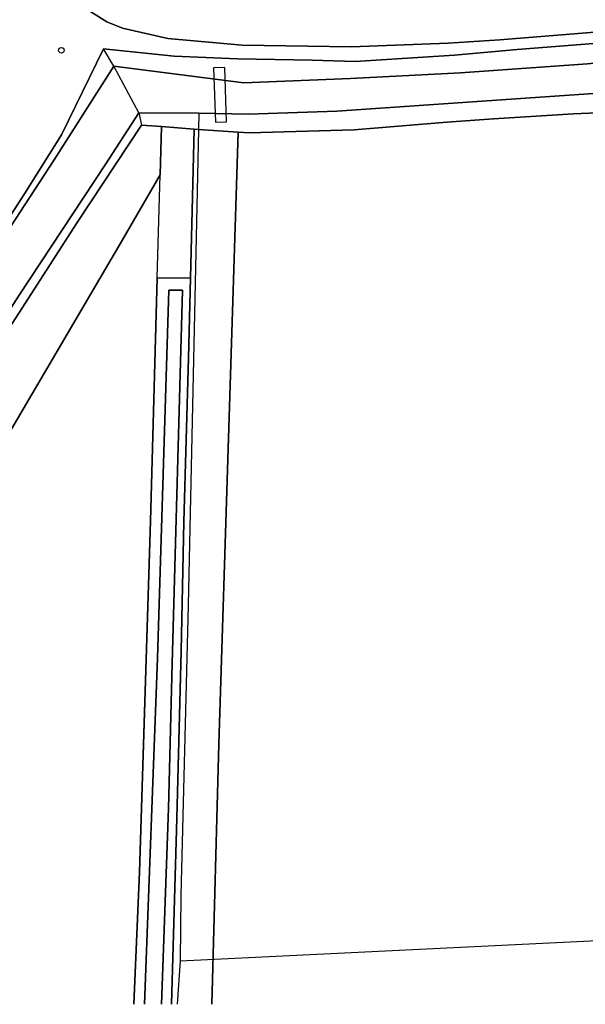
# Model space of a CAD drawing. Header units: metres. Extents: x 108000 to 109000, y 423000 to 423600.
# Tile 49 of 88: x 108606 to 108657, y 423000 to 423088. Entities that reach past the tile are written whole.
import ezdxf

# ---------------------------------------------------------------- set-up
doc = ezdxf.new("R2010")
doc.units = ezdxf.units.M
doc.header["$MEASUREMENT"] = 0
for name, color, linetype in [('bouwland', 10, 'Continuous'), ('dek', 10, 'Continuous'), ('grasland agrarisch', 10, 'Continuous'), ('grasland overig', 10, 'Continuous'), ('groenvoorziening', 10, 'Continuous'), ('Hek', 10, 'Continuous'), ('oever_ slootkant', 10, 'Continuous'), ('rijbaan lokale weg', 10, 'Continuous'), ('vegetatieobject', 10, 'Continuous'), ('Voetpad', 10, 'Continuous'), ('waterloop_ sloot', 10, 'Continuous')]:
    doc.layers.add(name, color=color, linetype=linetype)

# ---------------------------------------------------------------- blocks, each defined once
blk = doc.blocks.new('308_ACAD_1_FMEBLOCK6')
at = {"layer": 'bouwland', "color": 92, "true_color": 0x00e100}
for points in [[(29.883, 37.265), (26.291, 31.072), (12.289, 7.213), (-0.608, -11.488), (-11.939, -24.292), (-26.309, -35.255), (-26.539, -34.95), (-26.637, -35.024), (-29.668, -37.118), (-29.883, -37.265)], [(27.513, -37.265), (28.038, -25.377), (29.02, 6.142), (29.627, 28.004)]]:
    blk.add_lwpolyline(points, dxfattribs=at)
blk = doc.blocks.new('308_ACAD_1_FMEBLOCK30')
at = {"layer": 'oever_ slootkant', "color": 92, "true_color": 0x00c300}
for points in [[(29.312, 40.052), (26.313, 35.358), (18.582, 23.659), (10.587, 11.21), (4.952, 2.658), (-5.904, -14.186), (-9.531, -19.617), (-11.992, -23.65), (-15.014, -27.494), (-16.532, -29.316), (-17.885, -30.701), (-20.692, -33.358), (-22.622, -35.042), (-24.451, -36.563), (-29.36, -39.915), (-29.572, -40.052)], [(-28.526, -40.052), (-28.31, -39.905), (-25.279, -37.811), (-25.181, -37.737), (-22.786, -35.929), (-20.87, -34.321), (-18.589, -32.238), (-16.321, -30.105), (-14.616, -28.133), (-12.471, -25.412), (-10.376, -22.278), (-6.296, -15.91), (4.371, 0.333), (9.894, 8.936), (15.767, 17.751), (23.787, 30.187), (29.572, 38.951)]]:
    blk.add_lwpolyline(points, dxfattribs=at)
blk = doc.blocks.new('308_ACAD_1_FMEBLOCK32')
at = {"layer": 'oever_ slootkant', "color": 92, "true_color": 0x00c300}
for points in [[(2.542, 32.62), (-0.428, 32.634), (-1.035, 10.772), (-2.017, -20.747), (-2.542, -32.635)], [(0.836, -32.635), (1.339, -15.909), (1.709, -0.906), (1.942, 10.705), (2.364, 25.438), (2.542, 32.62)]]:
    blk.add_lwpolyline(points, dxfattribs=at)
blk = doc.blocks.new('308_ACAD_1_FMEBLOCK65')
at = {"layer": 'grasland overig', "color": 3, "true_color": 0x00f000}
for points in [[(2.999, 39.04), (-0.553, 39.291), (-0.962, 39.322), (-1.293, 25.934), (-1.471, 18.752), (-1.894, 4.019), (-2.126, -7.592), (-2.497, -22.595), (-3, -39.321)], [(0.636, -39.321), (1.273, -15.934), (2.999, 39.04)]]:
    blk.add_lwpolyline(points, dxfattribs=at)
blk = doc.blocks.new('308_ACAD_1_FMEBLOCK77')
at = {"layer": 'grasland agrarisch', "color": 3, "true_color": 0x00f000}
blk.add_lwpolyline([(-44.861, -43.014), (-46.17, -39.531), (-46.644, -39.779), (-48.512, -40.232), (-49.382, -38.127), (-39.56, -10.046), (-40.234, -9.507), (-40.931, -8.341), (-41.279, -7.541), (-41.476, -6.451), (-41.637, -0.911), (-43.318, 40.375), (-52.946, 39.485), (-75.815, 37.302), (-82.804, 36.995), (-89.993, 36.55), (-94.169, 36.247), (-102.484, 35.556), (-111.91, 35.279), (-112.895, 35.348), (-114.621, -19.627), (-115.259, -43.014)], dxfattribs=at)
blk = doc.blocks.new('308_ACAD_1_FMEBLOCK94')
at = {"layer": 'groenvoorziening', "color": 3}
for points in [[(45.3325, 40.566), (27.9535, 39.158), (23.3145, 38.844), (14.6385, 38.516), (4.8005, 38.665), (-1.8725, 39.272), (-5.9405, 40.208), (-7.3495, 40.779), (-14.5685, 45.338), (-17.0015, 46.829), (-43.1645, 4.613), (-54.1565, -12.705), (-56.3825, -15.75), (-58.7585, -18.68), (-61.2795, -21.487), (-63.9375, -24.164), (-66.7265, -26.704), (-69.6395, -29.101), (-73.0145, -31.593), (-76.5425, -33.862), (-80.2095, -35.9), (-83.9995, -37.697), (-87.8975, -39.247)], [(-72.1918, -47.507), (-72.0635, -47.435), (-69.2205, -45.641), (-64.3755, -42.514), (-61.8075, -40.595), (-59.0895, -38.363), (-56.4705, -36.131), (-52.0335, -31.552), (-50.2285, -29.543), (-48.8235, -27.571), (-43.5265, -19.418), (-35.9455, -7.568), (-14.7225, 25.319), (-11.3965, 30.601), (-7.6385, 38.345), (-1.2775, 37.692), (4.3975, 37.453), (11.0845, 37.336), (14.9595, 37.214), (23.8865, 37.78), (29.5005, 38.291), (40.9285, 39.164)]]:
    blk.add_lwpolyline(points, dxfattribs=at)

msp = doc.modelspace()

# ---------------------------------------------------------------- linework, layer by layer
at = {"layer": 'bouwland', "color": 92, "true_color": 0x00e100}
msp.add_line((108618.187, 423065.269), (108618.443, 423074.53), dxfattribs=at)
msp.add_lwpolyline([(108618.187, 423065.269), (108621.157, 423065.255), (108621.489, 423078.643), (108618.564, 423078.866), (108618.443, 423074.53)], dxfattribs=at)
at = {"layer": 'dek', "color": 255}
msp.add_lwpolyline([(108623.245, 423084.144), (108623.408, 423079.26), (108624.406, 423079.294), (108624.244, 423084.177), (108623.245, 423084.144)], dxfattribs=at)
at = {"layer": 'groenvoorziening', "color": 3}
msp.add_lwpolyline([(108614.851, 423068.337), (108618.443, 423074.53), (108618.564, 423078.866), (108616.774, 423079.003), (108610.989, 423070.239), (108602.969, 423057.803), (108597.096, 423048.988), (108591.573, 423040.385), (108580.906, 423024.142), (108576.826, 423017.774), (108574.731, 423014.64), (108572.586, 423011.919), (108570.881, 423009.947), (108568.613, 423007.814), (108566.332, 423005.731), (108564.416, 423004.123), (108562.021, 423002.315), (108562.251, 423002.01), (108576.621, 423012.973), (108587.952, 423025.777), (108600.849, 423044.478), (108614.851, 423068.337)], dxfattribs=at)
at = {"layer": 'Hek', "color": 30}
for points in [[(108621.928, 423080.064), (108621.898, 423078.612), (108620.953, 423035.855), (108620.304, 423009.808), (108620.229, 423003.902), (108619.981, 423000)], [(108620.229, 423003.902), (108685.96, 423007.099), (108695.488, 423007.57), (108715.914, 423008.657), (108714.961, 423033.088)]]:
    msp.add_lwpolyline(points, dxfattribs=at)
at = {"layer": 'oever_ slootkant', "color": 92, "true_color": 0x00c300}
for p, q in [((108614.275, 423084.299), (108613.354, 423085.852)), ((108616.514, 423080.104), (108616.774, 423079.003))]:
    msp.add_line(p, q, dxfattribs=at)
for points in [[(108697.242, 423089.959), (108690.167, 423089.302), (108681.852, 423088.385), (108661.921, 423086.671), (108650.493, 423085.798), (108644.879, 423085.287), (108635.952, 423084.721), (108632.077, 423084.843), (108625.39, 423084.96), (108619.715, 423085.199), (108613.354, 423085.852)], [(108614.275, 423084.299), (108625.959, 423082.795), (108635.536, 423083.172), (108645.4, 423083.698), (108656.815, 423084.495), (108677.234, 423086.483), (108687.962, 423087.494), (108697.4, 423088.368)], [(108613.354, 423085.852), (108609.596, 423078.108), (108606.27, 423072.826), (108585.047, 423039.939), (108577.466, 423028.089), (108572.169, 423019.936), (108570.764, 423017.964), (108568.959, 423015.955), (108564.522, 423011.376), (108561.903, 423009.144), (108559.185, 423006.912), (108556.617, 423004.993), (108551.772, 423001.866), (108548.929, 423000.072), (108548.801, 423000)], [(108696.095, 423085.486), (108679.665, 423083.838), (108659.934, 423082.011), (108634.316, 423080.236), (108626.365, 423079.98), (108621.928, 423080.064), (108616.514, 423080.104)], [(108549.622, 423000), (108556.103, 423004.193), (108560.925, 423007.846), (108564.12, 423010.527), (108568.08, 423014.606), (108570.776, 423017.613), (108572.281, 423019.711), (108578.556, 423029.337), (108584.103, 423037.765), (108608.928, 423075.871), (108614.275, 423084.299)], [(108616.774, 423079.003), (108618.564, 423078.866), (108621.489, 423078.643), (108621.898, 423078.612), (108625.45, 423078.361), (108626.435, 423078.292), (108635.861, 423078.569), (108644.176, 423079.261), (108648.352, 423079.563), (108655.541, 423080.008), (108662.53, 423080.316), (108685.399, 423082.498), (108695.027, 423083.388)], [(108617.032, 423000), (108618.194, 423031.092), (108619.233, 423064.153), (108620.454, 423064.153), (108619.524, 423030.615), (108619.2, 423017.607), (108618.555, 423000)]]:
    msp.add_lwpolyline(points, dxfattribs=at)
at = {"layer": 'rijbaan lokale weg', "color": 255}
msp.add_lwpolyline([(108606.424, 423092.845), (108613.643, 423088.286), (108615.052, 423087.715), (108619.12, 423086.779), (108625.793, 423086.172), (108635.631, 423086.023), (108644.307, 423086.351), (108648.946, 423086.665), (108666.325, 423088.073)], dxfattribs=at)
at = {"layer": 'vegetatieobject', "color": 3}
msp.add_circle((108609.578, 423085.719), 0.25, dxfattribs=at)
at = {"layer": 'Voetpad', "color": 255}
msp.add_lwpolyline([(108623.245, 423084.144), (108623.408, 423079.26), (108624.406, 423079.294), (108624.244, 423084.177), (108623.245, 423084.144)], dxfattribs=at)
at = {"layer": 'waterloop_ sloot', "color": 5}
msp.add_line((108616.514, 423080.104), (108614.275, 423084.299), dxfattribs=at)
for points in [[(108697.4, 423088.368), (108687.962, 423087.494), (108677.234, 423086.483), (108656.815, 423084.495), (108645.4, 423083.698), (108635.536, 423083.172), (108625.959, 423082.795), (108614.275, 423084.299)], [(108616.514, 423080.104), (108621.928, 423080.064), (108626.365, 423079.98), (108634.316, 423080.236), (108659.934, 423082.011), (108679.665, 423083.838), (108696.095, 423085.486)], [(108614.275, 423084.299), (108608.928, 423075.871), (108584.103, 423037.765), (108578.556, 423029.337), (108572.281, 423019.711), (108570.776, 423017.613), (108568.08, 423014.606), (108564.12, 423010.527), (108560.925, 423007.846), (108556.103, 423004.193), (108549.622, 423000)], [(108557.63, 423000), (108557.842, 423000.137), (108562.751, 423003.489), (108564.58, 423005.01), (108566.51, 423006.694), (108569.317, 423009.351), (108570.67, 423010.736), (108572.188, 423012.558), (108575.21, 423016.402), (108577.671, 423020.435), (108581.298, 423025.866), (108592.154, 423042.71), (108597.789, 423051.262), (108605.784, 423063.711), (108613.515, 423075.41), (108616.514, 423080.104)], [(108618.555, 423000), (108619.2, 423017.607), (108619.524, 423030.615), (108620.454, 423064.153), (108619.233, 423064.153), (108618.194, 423031.092), (108617.032, 423000)]]:
    msp.add_lwpolyline(points, dxfattribs=at)

# ---------------------------------------------------------------- block references
at = {"layer": 'bouwland', "color": 92, "true_color": 0x00e100}
msp.add_blockref('308_ACAD_1_FMEBLOCK6', (108588.56, 423037.265), dxfattribs=at)
at = {"layer": 'grasland agrarisch', "color": 3, "true_color": 0x00f000}
msp.add_blockref('308_ACAD_1_FMEBLOCK77', (108738.345, 423043.014), dxfattribs=at)
at = {"layer": 'grasland overig', "color": 3, "true_color": 0x00f000}
msp.add_blockref('308_ACAD_1_FMEBLOCK65', (108622.451, 423039.322), dxfattribs=at)
at = {"layer": 'groenvoorziening', "color": 3}
msp.add_blockref('308_ACAD_1_FMEBLOCK94', (108620.992, 423047.507), dxfattribs=at)
at = {"layer": 'oever_ slootkant', "color": 92, "true_color": 0x00c300}
for name, p in [('308_ACAD_1_FMEBLOCK30', (108587.202, 423040.052)), ('308_ACAD_1_FMEBLOCK32', (108618.615, 423032.634))]:
    msp.add_blockref(name, p, dxfattribs=at)

doc.saveas('drawing.dxf')
